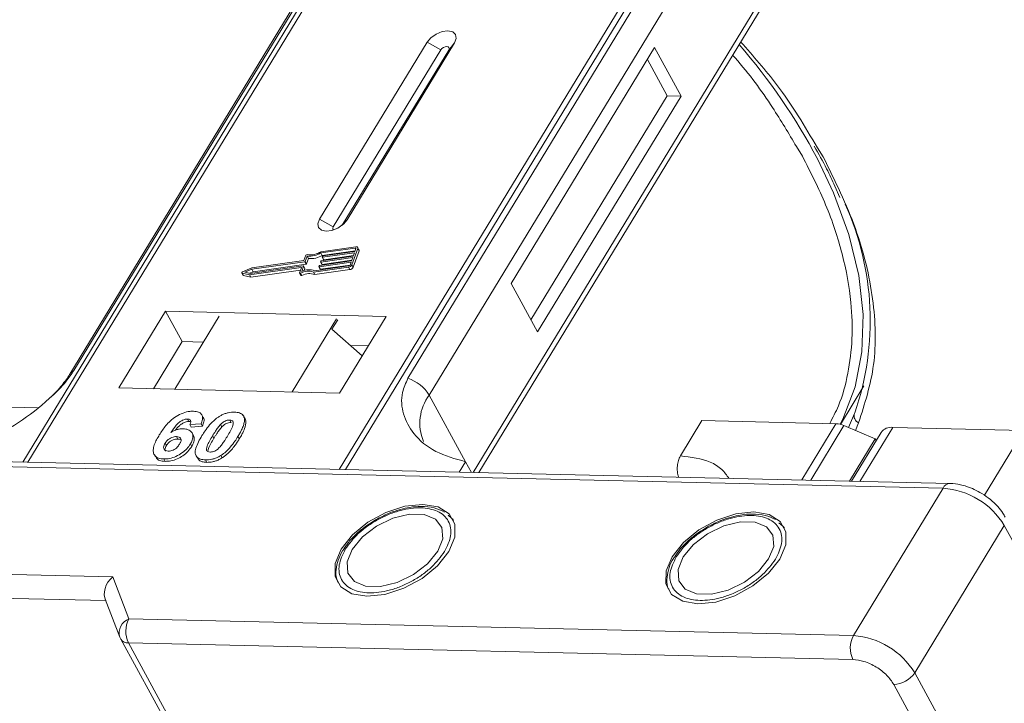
# Model space of a CAD drawing. Header units: millimetres. Extents: x 1675 to 3137, y 343 to 1376.
# Tile 68 of 84: x 2653 to 2704, y 1257 to 1293. Entities that reach past the tile are written whole.
import ezdxf

# ---------------------------------------------------------------- set-up
doc = ezdxf.new("R2010")
doc.units = ezdxf.units.MM

msp = doc.modelspace()

# ---------------------------------------------------------------- linework, layer by layer
at = {"color": 7, "linetype": 'Continuous', "lineweight": 15}
for p, q in [((2674.754, 1305.804), (2652.964, 1269.994)), ((2653.233, 1269.988), (2675.04, 1305.825)), ((2691.256, 1305.453), (2669.45, 1269.616)), ((2669.783, 1269.608), (2691.573, 1305.418)), ((2670.729, 1299.738), (2655.416, 1274.572)), ((2655.63, 1274.758), (2670.943, 1299.924)), ((2688.347, 1299.525), (2673.034, 1274.359)), ((2674.142, 1273.482), (2689.455, 1298.648)), ((2691.697, 1294.55), (2676.427, 1269.456)), ((2676.725, 1269.449), (2691.73, 1294.109)), ((2674.026, 1291.845), (2668.424, 1282.638)), ((2669.86, 1282.605), (2675.463, 1291.812)), ((2674.026, 1291.845), (2674.747, 1291.455)), ((2675.463, 1291.812), (2675.156, 1291.445)), ((2685.878, 1291.572), (2678.409, 1279.296)), ((2687.258, 1289.051), (2685.878, 1291.572)), ((2674.747, 1291.455), (2669.144, 1282.248)), ((2669.604, 1282.321), (2675.156, 1291.445)), ((2686.54, 1289.067), (2685.505, 1290.959)), ((2679.443, 1277.405), (2686.54, 1289.067)), ((2679.788, 1276.775), (2687.258, 1289.051)), ((2687.258, 1289.051), (2686.54, 1289.067)), ((2693.27, 1286.425), (2693.583, 1285.916)), ((2694.661, 1285.891), (2694.36, 1286.358)), ((2695.263, 1284.358), (2695.534, 1283.773)), ((2669.144, 1282.248), (2668.424, 1282.638)), ((2669.86, 1282.605), (2669.672, 1282.379)), ((2667.714, 1280.759), (2667.616, 1280.484)), ((2667.787, 1280.718), (2667.688, 1280.444)), ((2667.856, 1280.592), (2667.787, 1280.718)), ((2670.317, 1281.204), (2668.5, 1280.946)), ((2670.291, 1281.133), (2668.503, 1280.879)), ((2668.572, 1280.753), (2668.503, 1280.879)), ((2668.524, 1280.479), (2670.184, 1280.714)), ((2668.572, 1280.753), (2670.286, 1280.997)), ((2670.248, 1280.892), (2668.588, 1280.656)), ((2668.613, 1280.727), (2670.273, 1280.963)), ((2668.657, 1280.53), (2670.196, 1280.748)), ((2670.11, 1280.266), (2670.416, 1281.117)), ((2670.179, 1280.14), (2670.485, 1280.991)), ((2670.184, 1280.714), (2670.248, 1280.892)), ((2670.273, 1280.963), (2670.324, 1281.104)), ((2670.317, 1281.085), (2670.291, 1281.133)), ((2670.483, 1281.046), (2670.414, 1281.172)), ((2670.416, 1281.117), (2670.485, 1280.991)), ((2664.823, 1279.818), (2667.582, 1280.21)), ((2667.659, 1280.423), (2664.899, 1280.031)), ((2667.616, 1280.484), (2664.906, 1280.099)), ((2664.968, 1279.905), (2667.728, 1280.297)), ((2667.668, 1280.079), (2667.599, 1280.205)), ((2667.728, 1280.297), (2667.659, 1280.423)), ((2667.757, 1280.318), (2667.688, 1280.444)), ((2667.757, 1280.318), (2667.856, 1280.592)), ((2668.172, 1279.957), (2669.96, 1280.211)), ((2668.393, 1280.174), (2668.405, 1280.209)), ((2670.07, 1280.395), (2668.409, 1280.159)), ((2668.435, 1280.23), (2670.095, 1280.466)), ((2668.478, 1280.033), (2670.018, 1280.252)), ((2668.482, 1280.422), (2668.495, 1280.458)), ((2668.482, 1280.413), (2668.551, 1280.287)), ((2670.159, 1280.643), (2668.498, 1280.408)), ((2668.567, 1280.282), (2668.498, 1280.408)), ((2668.567, 1280.282), (2670.107, 1280.5)), ((2668.571, 1280.67), (2668.584, 1280.706)), ((2668.571, 1280.661), (2668.64, 1280.535)), ((2668.657, 1280.53), (2668.588, 1280.656)), ((2670.019, 1280.253), (2670.07, 1280.395)), ((2670.095, 1280.466), (2670.159, 1280.643)), ((2670.179, 1280.14), (2670.11, 1280.266)), ((2664.375, 1279.837), (2664.444, 1279.711)), ((2664.391, 1279.827), (2664.779, 1279.745)), ((2664.46, 1279.701), (2664.391, 1279.827)), ((2664.906, 1280.099), (2664.415, 1279.892)), ((2664.46, 1279.701), (2664.848, 1279.619)), ((2664.899, 1280.031), (2664.538, 1279.879)), ((2664.538, 1279.879), (2664.823, 1279.818)), ((2664.779, 1279.745), (2667.465, 1280.126)), ((2664.848, 1279.619), (2664.779, 1279.745)), ((2664.783, 1279.827), (2664.968, 1279.905)), ((2664.848, 1279.619), (2667.437, 1279.986)), ((2664.968, 1279.905), (2664.899, 1280.031)), ((2667.482, 1280.112), (2667.39, 1279.855)), ((2667.39, 1279.837), (2667.459, 1279.711)), ((2667.513, 1279.706), (2667.444, 1279.832)), ((2667.479, 1280.102), (2667.465, 1280.126)), ((2667.599, 1280.196), (2667.501, 1279.922)), ((2667.668, 1280.07), (2667.599, 1280.196)), ((2667.63, 1279.965), (2667.668, 1280.07)), ((2668.118, 1279.882), (2669.935, 1280.14)), ((2668.187, 1279.756), (2668.118, 1279.882)), ((2668.187, 1279.756), (2670.004, 1280.014)), ((2668.393, 1280.165), (2668.462, 1280.039)), ((2668.478, 1280.033), (2668.409, 1280.159)), ((2669.935, 1280.14), (2670.004, 1280.014)), ((2678.409, 1279.296), (2679.788, 1276.775)), ((2660.408, 1277.843), (2657.98, 1273.853)), ((2671.901, 1277.579), (2660.408, 1277.843)), ((2660.408, 1277.843), (2661.27, 1276.267)), ((2663.205, 1277.592), (2660.889, 1273.786)), ((2666.995, 1273.646), (2669.311, 1277.452)), ((2669.373, 1277.397), (2669.074, 1276.906)), ((2669.473, 1273.589), (2671.901, 1277.579)), ((2669.074, 1276.906), (2670.656, 1275.533)), ((2661.27, 1276.267), (2659.776, 1273.812)), ((2662.383, 1276.241), (2661.27, 1276.267)), ((2670.967, 1276.044), (2670.043, 1276.065)), ((2657.98, 1273.853), (2669.473, 1273.589)), ((2695.565, 1271.96), (2696.784, 1273.964)), ((2674.142, 1273.482), (2676.039, 1270.015)), ((2653.74, 1272.825), (2651.241, 1272.882)), ((2696.292, 1272.521), (2695.988, 1271.794)), ((2696.312, 1272.561), (2696.292, 1272.521)), ((2661.544, 1272.236), (2661.613, 1272.11)), ((2662.367, 1272.324), (2662.298, 1272.45)), ((2663.748, 1272.185), (2663.817, 1272.059)), ((2664.428, 1272.446), (2664.422, 1272.458)), ((2664.501, 1272.327), (2664.57, 1272.201)), ((2687.224, 1270.314), (2688.345, 1272.155)), ((2688.345, 1272.155), (2695.329, 1271.995)), ((2695.329, 1271.995), (2693.545, 1269.063)), ((2696.343, 1271.642), (2696.511, 1272.045)), ((2662.263, 1271.985), (2661.679, 1271.946)), ((2661.679, 1271.946), (2661.748, 1271.82)), ((2661.748, 1271.82), (2662.332, 1271.859)), ((2661.857, 1271.378), (2661.788, 1271.504)), ((2662.263, 1271.985), (2662.332, 1271.859)), ((2663.345, 1271.826), (2663.276, 1271.952)), ((2695.747, 1271.896), (2694.017, 1269.052)), ((2695.747, 1271.896), (2697.378, 1271.201)), ((2697.68, 1271.543), (2696.135, 1269.003)), ((2696.581, 1268.993), (2698.29, 1271.802)), ((2705.114, 1271.646), (2698.29, 1271.802)), ((2705.114, 1271.646), (2703.061, 1268.272)), ((2660.381, 1270.979), (2660.45, 1270.853)), ((2660.98, 1271.323), (2661.049, 1271.197)), ((2662.853, 1271.359), (2662.922, 1271.233)), ((2664.18, 1271.329), (2664.248, 1271.203)), ((2696.042, 1269.005), (2697.378, 1271.201)), ((2697.423, 1271.12), (2697.378, 1271.201)), ((2661.701, 1270.938), (2661.77, 1270.812)), ((2701.274, 1268.885), (2650.216, 1270.057)), ((2659.816, 1270.388), (2659.885, 1270.262)), ((2660.31, 1270.158), (2660.379, 1270.032)), ((2662.003, 1270.322), (2662.072, 1270.196)), ((2662.484, 1270.108), (2662.553, 1269.982)), ((2663.291, 1270.342), (2663.36, 1270.216)), ((2676.039, 1270.015), (2675.708, 1269.472)), ((2676.039, 1270.015), (2676.344, 1269.457)), ((2650.314, 1269.797), (2700.909, 1268.636)), ((2700.909, 1268.636), (2696.241, 1260.964)), ((2675.317, 1267.062), (2675.121, 1267.237)), ((2675.347, 1267.043), (2675.415, 1266.952)), ((2692.556, 1266.667), (2692.36, 1266.841)), ((2692.586, 1266.647), (2692.654, 1266.556)), ((2699.43, 1259.023), (2704.099, 1266.695)), ((2704.099, 1266.695), (2725.136, 1228.242)), ((2669.821, 1265.647), (2669.713, 1265.496)), ((2687.06, 1265.252), (2686.953, 1265.1)), ((2657.653, 1264.027), (2632.182, 1264.612)), ((2658.501, 1261.83), (2657.653, 1264.027)), ((2632.153, 1263.368), (2657.288, 1262.791)), ((2657.261, 1262.862), (2658.025, 1260.882)), ((2696.241, 1260.964), (2658.501, 1261.83)), ((2658.057, 1260.812), (2658.025, 1260.882)), ((2658.057, 1260.812), (2658.074, 1260.777)), ((2658.074, 1260.777), (2680.491, 1219.802)), ((2658.472, 1260.585), (2696.212, 1259.719)), ((2658.472, 1260.585), (2680.889, 1219.611)), ((2720.468, 1220.57), (2699.43, 1259.023)), ((2698.338, 1258.426), (2719.376, 1219.972))]:
    msp.add_line(p, q, dxfattribs=at)
at = {"color": 7, "linetype": 'Continuous', "lineweight": 15, "flags": 128}
for points in [[(2675.463, 1291.812), (2675.551, 1292.048), (2675.516, 1292.25), (2675.364, 1292.389), (2675.118, 1292.442), (2674.815, 1292.402), (2674.501, 1292.274), (2674.224, 1292.078), (2674.026, 1291.845)], [(2675.156, 1291.445), (2675.181, 1291.512), (2675.171, 1291.57), (2675.128, 1291.61), (2675.058, 1291.625), (2674.971, 1291.613), (2674.882, 1291.577), (2674.803, 1291.521), (2674.747, 1291.455)], [(2695.546, 1271.964), (2695.679, 1272.226), (2696.325, 1273.907), (2696.682, 1275.73), (2696.748, 1277.673), (2696.522, 1279.716), (2696.006, 1281.836), (2695.205, 1284.01), (2694.361, 1285.781)], [(2668.424, 1282.638), (2668.336, 1282.402), (2668.37, 1282.199), (2668.522, 1282.06), (2668.769, 1282.007), (2669.072, 1282.048), (2669.386, 1282.175), (2669.663, 1282.371), (2669.86, 1282.605)], [(2669.144, 1282.248), (2669.119, 1282.18), (2669.129, 1282.123), (2669.172, 1282.083), (2669.177, 1282.081)], [(2670.324, 1281.104), (2670.326, 1281.111), (2670.326, 1281.117), (2670.324, 1281.123), (2670.32, 1281.128), (2670.315, 1281.131), (2670.308, 1281.133), (2670.3, 1281.134), (2670.291, 1281.133)], [(2670.317, 1281.204), (2670.343, 1281.206), (2670.366, 1281.204), (2670.387, 1281.197), (2670.403, 1281.187), (2670.414, 1281.173), (2670.42, 1281.157), (2670.421, 1281.138), (2670.416, 1281.117)], [(2667.582, 1280.21), (2667.587, 1280.211), (2667.591, 1280.21), (2667.594, 1280.209), (2667.597, 1280.207), (2667.599, 1280.205), (2667.6, 1280.202), (2667.6, 1280.199), (2667.599, 1280.196)], [(2668.498, 1280.408), (2668.494, 1280.407), (2668.49, 1280.408), (2668.487, 1280.409), (2668.484, 1280.41), (2668.482, 1280.413), (2668.481, 1280.416), (2668.481, 1280.419), (2668.482, 1280.422)], [(2668.588, 1280.656), (2668.583, 1280.656), (2668.579, 1280.656), (2668.576, 1280.657), (2668.573, 1280.659), (2668.571, 1280.661), (2668.57, 1280.664), (2668.57, 1280.667), (2668.571, 1280.67)], [(2664.391, 1279.827), (2664.382, 1279.831), (2664.376, 1279.837), (2664.373, 1279.846), (2664.375, 1279.856), (2664.381, 1279.866), (2664.39, 1279.876), (2664.401, 1279.885), (2664.415, 1279.892)], [(2667.444, 1279.832), (2667.432, 1279.828), (2667.42, 1279.826), (2667.409, 1279.826), (2667.4, 1279.828), (2667.393, 1279.833), (2667.389, 1279.839), (2667.388, 1279.847), (2667.39, 1279.855)], [(2667.459, 1279.711), (2667.462, 1279.707), (2667.469, 1279.702), (2667.478, 1279.7), (2667.489, 1279.7), (2667.501, 1279.702), (2667.513, 1279.706)], [(2667.465, 1280.126), (2667.47, 1280.127), (2667.474, 1280.126), (2667.477, 1280.125), (2667.48, 1280.123), (2667.482, 1280.121), (2667.483, 1280.118), (2667.483, 1280.115), (2667.482, 1280.112)], [(2668.409, 1280.159), (2668.405, 1280.159), (2668.401, 1280.159), (2668.398, 1280.161), (2668.395, 1280.162), (2668.393, 1280.165), (2668.392, 1280.167), (2668.392, 1280.17), (2668.393, 1280.174)], [(2673.813, 1267.795), (2672.876, 1267.698), (2671.888, 1267.376), (2670.946, 1266.86), (2670.143, 1266.202), (2669.555, 1265.466), (2669.242, 1264.723), (2669.234, 1264.046), (2669.532, 1263.503), (2670.106, 1263.145), (2670.9, 1263.008), (2671.837, 1263.105), (2672.825, 1263.427), (2673.767, 1263.942), (2674.571, 1264.601), (2675.158, 1265.337), (2675.471, 1266.08), (2675.479, 1266.756), (2675.182, 1267.3), (2674.608, 1267.658), (2673.813, 1267.795)], [(2691.053, 1267.4), (2690.116, 1267.302), (2689.128, 1266.98), (2688.186, 1266.465), (2687.382, 1265.807), (2686.795, 1265.07), (2686.482, 1264.327), (2686.474, 1263.651), (2686.771, 1263.107), (2687.345, 1262.749), (2688.139, 1262.612), (2689.076, 1262.709), (2690.064, 1263.031), (2691.006, 1263.547), (2691.81, 1264.205), (2692.397, 1264.942), (2692.71, 1265.684), (2692.719, 1266.361), (2692.421, 1266.905), (2691.847, 1267.263), (2691.053, 1267.4)], [(2670.13, 1265.453), (2669.868, 1264.799), (2669.907, 1264.217), (2670.241, 1263.779), (2670.83, 1263.536), (2671.603, 1263.519), (2672.467, 1263.728), (2673.318, 1264.139), (2674.053, 1264.703), (2674.583, 1265.35), (2674.845, 1266.004), (2674.807, 1266.585), (2674.473, 1267.024), (2673.884, 1267.266), (2673.11, 1267.284), (2672.246, 1267.075), (2671.395, 1266.664), (2670.66, 1266.1), (2670.13, 1265.453)], [(2687.369, 1265.057), (2687.108, 1264.403), (2687.146, 1263.822), (2687.48, 1263.384), (2688.069, 1263.141), (2688.843, 1263.123), (2689.707, 1263.332), (2690.558, 1263.744), (2691.293, 1264.307), (2691.823, 1264.955), (2692.085, 1265.609), (2692.046, 1266.19), (2691.712, 1266.628), (2691.123, 1266.871), (2690.35, 1266.889), (2689.485, 1266.679), (2688.635, 1266.268), (2687.9, 1265.705), (2687.369, 1265.057)]]:
    msp.add_lwpolyline(points, dxfattribs=at)
at = {"color": 7, "linetype": 'Continuous', "lineweight": 15}
for centre, radius, start, end in [((2665.572, 1270.457), 32.614, 28.0253, 40.7284), ((2682.392, 1277.356), 14.723, 340.9924, 24.3504), ((2667.781, 1280.727), 0.0736, 81.7629, 154.647), ((2667.9, 1281.886), 1.173, 264.4424, 300.9301), ((2667.958, 1281.783), 0.998, 260.3986, 302.9491), ((2667.969, 1281.76), 1.173, 264.4424, 300.9301), ((2668.618, 1280.689), 0.0381, 97.4207, 153.8527), ((2670.424, 1281.017), 0.0661, 336.9348, 26.0002), ((2667.654, 1280.461), 0.0381, 277.4207, 333.8527), ((2667.723, 1280.335), 0.0381, 277.4207, 333.8527), ((2668.44, 1280.193), 0.0381, 97.4207, 153.8527), ((2668.529, 1280.441), 0.0381, 97.4207, 153.8527), ((2668.563, 1280.296), 0.0149, 216.6597, 287.1115), ((2668.652, 1280.544), 0.0149, 216.6597, 287.1115), ((2669.905, 1280.367), 0.229, 277.4207, 333.8527), ((2669.95, 1280.287), 0.0762, 277.4207, 333.8527), ((2664.463, 1279.722), 0.0212, 210.2186, 262.8226), ((2667.836, 1279.114), 0.819, 69.8549, 118.6145), ((2667.881, 1279.098), 0.907, 71.2927, 114.8085), ((2667.905, 1278.987), 0.819, 69.8549, 118.6145), ((2667.658, 1280.074), 0.011, 336.9348, 26.0002), ((2668.474, 1280.047), 0.0149, 216.6597, 287.1115), ((2669.974, 1280.241), 0.229, 277.4207, 333.8527), ((2655.828, 1274.315), 0.486, 114.0436, 148.1804), ((2672.392, 1272.41), 2.052, 31.4947, 71.765), ((2676.088, 1272.019), 2.434, 143.0587, 202.974), ((2696.664, 1272.404), 0.39, 162.4358, 246.9533), ((2695.279, 1270.841), 1.154, 66.0507, 87.522), ((2698.21, 1271.143), 0.664, 83.0653, 142.99), ((2701.294, 1268.464), 0.422, 92.683, 155.9406), ((2700.632, 1264.588), 4.057, 31.2883, 86.0774), ((2658.779, 1261.096), 0.784, 110.787, 195.8296), ((2659.687, 1261.18), 1.352, 151.2883, 206.0774), ((2658.435, 1261.019), 0.436, 213.8439, 274.842), ((2697.427, 1260.314), 1.352, 151.2883, 206.0774), ((2695.963, 1256.916), 4.057, 31.2883, 86.0774), ((2698.308, 1259.778), 1.353, 271.2925, 326.0732)]:
    msp.add_arc(centre, radius, start, end, dxfattribs=at)
msp.add_ellipse((2657.998, 1263.397), major_axis=(0.549, 0.781), ratio=0.715737, start_param=1.232087, end_param=2.802883, dxfattribs=at)
for points, knots in [([(2694.36, 1286.358), (2693.711, 1287.463), (2692.614, 1289.332), (2691.017, 1291.13), (2690.365, 1291.865)], [0, 0, 0, 0, 0.591061, 1, 1, 1, 1]), ([(2689.943, 1291.172), (2689.986, 1291.126), (2690.789, 1290.244), (2691.943, 1288.646), (2692.867, 1287.1), (2693.27, 1286.425)], [0, 0, 0, 0, 0.030404, 0.5765971, 1, 1, 1, 1]), ([(2694.194, 1286.434), (2694.42, 1286.044), (2694.824, 1285.349), (2695.129, 1284.66), (2695.263, 1284.358)], [0, 0, 0, 0, 0.560181, 1, 1, 1, 1]), ([(2693.583, 1285.916), (2694.012, 1285.071), (2694.883, 1283.355), (2695.722, 1280.794), (2696.148, 1278.459), (2696.209, 1276.389), (2695.983, 1274.593), (2695.59, 1273.116), (2695.161, 1272.304), (2695.002, 1272.002)], [0, 0, 0, 0, 0.16408, 0.333248, 0.507181, 0.643138, 0.779117, 0.917968, 1, 1, 1, 1]), ([(2696.511, 1272.045), (2696.828, 1273.027), (2697.467, 1275.007), (2697.358, 1278.451), (2696.518, 1282.109), (2695.277, 1284.637), (2694.661, 1285.891)], [0, 0, 0, 0, 0.248086, 0.5, 0.751914, 1, 1, 1, 1]), ([(2649.461, 1270.625), (2649.98, 1270.762), (2651.016, 1271.036), (2652.763, 1272.006), (2654.201, 1273.116), (2655.166, 1274.081), (2655.504, 1274.575), (2655.63, 1274.758)], [0, 0, 0, 0, 0.2490962, 0.4982428, 0.745205, 0.90541, 1, 1, 1, 1]), ([(2655.414, 1274.571), (2655.41, 1274.565), (2655.316, 1274.381), (2655.002, 1273.979), (2654.601, 1273.52), (2654.308, 1273.265), (2654.229, 1273.197)], [0, 0, 0, 0, 0.014876, 0.423831, 0.846052, 1, 1, 1, 1]), ([(2673.034, 1274.359), (2672.923, 1274.113), (2672.638, 1273.483), (2672.747, 1272.465), (2673.305, 1271.391), (2674.396, 1270.472), (2675.493, 1270.167), (2676.039, 1270.015)], [0, 0, 0, 0, 0.125713, 0.321276, 0.524466, 0.763484, 1, 1, 1, 1]), ([(2660.081, 1271.406), (2660.133, 1271.488), (2660.289, 1271.734), (2660.561, 1272.074), (2660.951, 1272.382), (2661.313, 1272.562), (2661.631, 1272.64), (2661.802, 1272.643), (2661.864, 1272.644)], [0, 0, 0, 0, 0.142337, 0.429127, 0.589943, 0.751205, 0.909895, 1, 1, 1, 1]), ([(2661.864, 1272.644), (2661.958, 1272.635), (2662.127, 1272.619), (2662.283, 1272.501), (2662.353, 1272.327), (2662.325, 1272.143), (2662.277, 1272.02), (2662.263, 1271.985)], [0, 0, 0, 0, 0.2426908, 0.4390024, 0.635006, 0.8950587, 1, 1, 1, 1]), ([(2663.191, 1272.36), (2663.241, 1272.39), (2663.344, 1272.451), (2663.508, 1272.52), (2663.675, 1272.567), (2663.811, 1272.588), (2663.918, 1272.595), (2663.971, 1272.595), (2663.997, 1272.595)], [0, 0, 0, 0, 0.193776, 0.3936, 0.587864, 0.788908, 0.894169, 1, 1, 1, 1]), ([(2663.997, 1272.595), (2664.044, 1272.592), (2664.14, 1272.587), (2664.265, 1272.557), (2664.373, 1272.506), (2664.44, 1272.443), (2664.481, 1272.381), (2664.494, 1272.345), (2664.501, 1272.327)], [0, 0, 0, 0, 0.192627, 0.388684, 0.582013, 0.783201, 0.891038, 1, 1, 1, 1]), ([(2661.544, 1272.236), (2661.504, 1272.234), (2661.422, 1272.229), (2661.275, 1272.17), (2661.109, 1272.066), (2660.896, 1271.846), (2660.766, 1271.662), (2660.678, 1271.537)], [0, 0, 0, 0, 0.112049, 0.22438, 0.370115, 0.570276, 1, 1, 1, 1]), ([(2660.924, 1271.654), (2660.924, 1271.654), (2660.98, 1271.732), (2661.083, 1271.851), (2661.261, 1271.998), (2661.411, 1272.075), (2661.533, 1272.108), (2661.591, 1272.109), (2661.613, 1272.11)], [0, 0, 0, 0, 0.000071, 0.368569, 0.571075, 0.774891, 0.911654, 1, 1, 1, 1]), ([(2661.679, 1271.946), (2661.699, 1271.994), (2661.73, 1272.069), (2661.719, 1272.159), (2661.674, 1272.21), (2661.608, 1272.232), (2661.562, 1272.235), (2661.544, 1272.236)], [0, 0, 0, 0, 0.33384, 0.524547, 0.716372, 0.891824, 1, 1, 1, 1]), ([(2661.613, 1272.11), (2661.652, 1272.109), (2661.696, 1272.107), (2661.72, 1272.088), (2661.723, 1272.086)], [0, 0, 0, 0, 0.900108, 1, 1, 1, 1]), ([(2662.304, 1271.377), (2662.355, 1271.459), (2662.472, 1271.645), (2662.721, 1271.967), (2662.979, 1272.223), (2663.17, 1272.347), (2663.191, 1272.36)], [0, 0, 0, 0, 0.237381, 0.538918, 0.949082, 1, 1, 1, 1]), ([(2662.332, 1271.859), (2662.359, 1271.938), (2662.414, 1272.099), (2662.421, 1272.266), (2662.367, 1272.319), (2662.364, 1272.322)], [0, 0, 0, 0, 0.4817849, 0.9693075, 1, 1, 1, 1]), ([(2663.276, 1271.952), (2663.319, 1271.994), (2663.388, 1272.062), (2663.513, 1272.138), (2663.627, 1272.176), (2663.704, 1272.185), (2663.744, 1272.185), (2663.748, 1272.185)], [0, 0, 0, 0, 0.334804, 0.542561, 0.750382, 0.970721, 1, 1, 1, 1]), ([(2663.345, 1271.826), (2663.388, 1271.868), (2663.457, 1271.936), (2663.582, 1272.012), (2663.696, 1272.05), (2663.773, 1272.059), (2663.813, 1272.059), (2663.817, 1272.059)], [0, 0, 0, 0, 0.334804, 0.542561, 0.750382, 0.970721, 1, 1, 1, 1]), ([(2663.748, 1272.185), (2663.787, 1272.181), (2663.856, 1272.173), (2663.921, 1272.125), (2663.948, 1272.037), (2663.918, 1271.869), (2663.796, 1271.625), (2663.684, 1271.437), (2663.627, 1271.341)], [0, 0, 0, 0, 0.105646, 0.186221, 0.267042, 0.431541, 0.712708, 1, 1, 1, 1]), ([(2664.501, 1272.327), (2664.509, 1272.293), (2664.525, 1272.225), (2664.514, 1272.081), (2664.468, 1271.898), (2664.381, 1271.694), (2664.283, 1271.503), (2664.214, 1271.387), (2664.18, 1271.329)], [0, 0, 0, 0, 0.118432, 0.239329, 0.449434, 0.664178, 0.83182, 1, 1, 1, 1]), ([(2664.248, 1271.203), (2664.297, 1271.285), (2664.404, 1271.468), (2664.541, 1271.769), (2664.608, 1272.031), (2664.578, 1272.166), (2664.57, 1272.201)], [0, 0, 0, 0, 0.2367747, 0.5279276, 0.8783337, 1, 1, 1, 1]), ([(2664.57, 1272.201), (2664.558, 1272.233), (2664.54, 1272.282), (2664.501, 1272.317), (2664.488, 1272.329)], [0, 0, 0, 0, 0.667997, 1, 1, 1, 1]), ([(2660.678, 1271.537), (2660.729, 1271.566), (2660.834, 1271.624), (2660.972, 1271.678), (2661.082, 1271.706), (2661.164, 1271.722), (2661.244, 1271.73), (2661.296, 1271.73), (2661.322, 1271.73)], [0, 0, 0, 0, 0.243654, 0.49576, 0.617892, 0.741503, 0.870025, 1, 1, 1, 1]), ([(2661.322, 1271.73), (2661.415, 1271.721), (2661.601, 1271.701), (2661.771, 1271.563), (2661.849, 1271.373), (2661.819, 1271.154), (2661.737, 1271.004), (2661.701, 1270.938)], [0, 0, 0, 0, 0.210216, 0.421975, 0.620016, 0.831037, 1, 1, 1, 1]), ([(2662.853, 1271.359), (2662.879, 1271.4), (2662.929, 1271.482), (2663.001, 1271.593), (2663.068, 1271.692), (2663.132, 1271.779), (2663.198, 1271.867), (2663.25, 1271.923), (2663.276, 1271.952)], [0, 0, 0, 0, 0.20527, 0.410616, 0.557148, 0.703844, 0.851475, 1, 1, 1, 1]), ([(2662.922, 1271.233), (2662.948, 1271.274), (2662.998, 1271.356), (2663.07, 1271.467), (2663.137, 1271.566), (2663.201, 1271.653), (2663.267, 1271.74), (2663.319, 1271.797), (2663.345, 1271.826)], [0, 0, 0, 0, 0.20527, 0.410616, 0.557148, 0.703844, 0.851475, 1, 1, 1, 1]), ([(2660.31, 1270.158), (2660.217, 1270.167), (2660.029, 1270.184), (2659.846, 1270.313), (2659.75, 1270.506), (2659.778, 1270.838), (2659.929, 1271.153), (2660.059, 1271.371), (2660.081, 1271.406)], [0, 0, 0, 0, 0.148269, 0.297647, 0.442421, 0.607851, 0.935658, 1, 1, 1, 1]), ([(2660.548, 1270.567), (2660.502, 1270.573), (2660.409, 1270.584), (2660.326, 1270.659), (2660.294, 1270.757), (2660.321, 1270.87), (2660.361, 1270.944), (2660.381, 1270.979)], [0, 0, 0, 0, 0.207905, 0.419981, 0.630626, 0.821735, 1, 1, 1, 1]), ([(2660.381, 1270.979), (2660.415, 1271.03), (2660.472, 1271.113), (2660.601, 1271.216), (2660.729, 1271.28), (2660.862, 1271.32), (2660.941, 1271.322), (2660.98, 1271.323)], [0, 0, 0, 0, 0.276721, 0.45687, 0.637007, 0.824068, 1, 1, 1, 1]), ([(2660.45, 1270.853), (2660.484, 1270.904), (2660.541, 1270.987), (2660.67, 1271.09), (2660.798, 1271.154), (2660.931, 1271.194), (2661.01, 1271.196), (2661.049, 1271.197)], [0, 0, 0, 0, 0.276721, 0.45687, 0.637007, 0.824068, 1, 1, 1, 1]), ([(2660.98, 1271.323), (2661.026, 1271.319), (2661.113, 1271.311), (2661.193, 1271.25), (2661.228, 1271.165), (2661.203, 1271.051), (2661.157, 1270.969), (2661.133, 1270.926)], [0, 0, 0, 0, 0.213757, 0.394944, 0.576585, 0.777311, 1, 1, 1, 1]), ([(2661.049, 1271.197), (2661.097, 1271.195), (2661.165, 1271.191), (2661.204, 1271.158), (2661.215, 1271.149)], [0, 0, 0, 0, 0.7157183, 1, 1, 1, 1]), ([(2661.77, 1270.812), (2661.813, 1270.894), (2661.899, 1271.059), (2661.919, 1271.258), (2661.864, 1271.344), (2661.846, 1271.371)], [0, 0, 0, 0, 0.401791, 0.807526, 1, 1, 1, 1]), ([(2662.484, 1270.108), (2662.391, 1270.116), (2662.203, 1270.134), (2662.023, 1270.261), (2661.933, 1270.458), (2661.994, 1270.837), (2662.177, 1271.157), (2662.304, 1271.377)], [0, 0, 0, 0, 0.1475277, 0.2965695, 0.43214, 0.6087374, 1, 1, 1, 1]), ([(2662.733, 1270.517), (2662.687, 1270.523), (2662.613, 1270.533), (2662.553, 1270.588), (2662.535, 1270.682), (2662.57, 1270.851), (2662.694, 1271.09), (2662.8, 1271.269), (2662.853, 1271.359)], [0, 0, 0, 0, 0.125351, 0.202197, 0.279182, 0.459742, 0.727968, 1, 1, 1, 1]), ([(2662.625, 1270.601), (2662.629, 1270.633), (2662.643, 1270.748), (2662.767, 1270.965), (2662.87, 1271.143), (2662.922, 1271.233)], [0, 0, 0, 0, 0.159501, 0.57679, 1, 1, 1, 1]), ([(2663.627, 1271.341), (2663.602, 1271.301), (2663.551, 1271.219), (2663.48, 1271.108), (2663.412, 1271.009), (2663.349, 1270.922), (2663.283, 1270.836), (2663.231, 1270.779), (2663.205, 1270.751)], [0, 0, 0, 0, 0.205942, 0.411959, 0.558149, 0.704502, 0.851801, 1, 1, 1, 1]), ([(2664.18, 1271.329), (2664.128, 1271.247), (2664.011, 1271.061), (2663.766, 1270.743), (2663.509, 1270.486), (2663.319, 1270.36), (2663.291, 1270.342)], [0, 0, 0, 0, 0.236629, 0.537361, 0.932986, 1, 1, 1, 1]), ([(2663.36, 1270.216), (2663.408, 1270.249), (2663.506, 1270.315), (2663.67, 1270.455), (2663.846, 1270.637), (2664.007, 1270.84), (2664.14, 1271.03), (2664.212, 1271.145), (2664.248, 1271.203)], [0, 0, 0, 0, 0.11827, 0.23888, 0.450732, 0.667209, 0.83334, 1, 1, 1, 1]), ([(2661.701, 1270.938), (2661.645, 1270.855), (2661.533, 1270.69), (2661.271, 1270.459), (2660.955, 1270.28), (2660.615, 1270.169), (2660.412, 1270.161), (2660.31, 1270.158)], [0, 0, 0, 0, 0.197831, 0.3973, 0.59891, 0.798741, 1, 1, 1, 1]), ([(2660.396, 1270.564), (2660.385, 1270.587), (2660.362, 1270.64), (2660.391, 1270.744), (2660.431, 1270.818), (2660.45, 1270.853)], [0, 0, 0, 0, 0.296139, 0.660307, 1, 1, 1, 1]), ([(2660.379, 1270.032), (2660.479, 1270.035), (2660.681, 1270.042), (2661.01, 1270.149), (2661.322, 1270.321), (2661.591, 1270.55), (2661.709, 1270.723), (2661.77, 1270.812)], [0, 0, 0, 0, 0.198208, 0.398397, 0.584963, 0.787074, 1, 1, 1, 1]), ([(2661.133, 1270.926), (2661.098, 1270.874), (2661.042, 1270.789), (2660.923, 1270.681), (2660.803, 1270.616), (2660.672, 1270.573), (2660.592, 1270.569), (2660.548, 1270.567)], [0, 0, 0, 0, 0.288697, 0.463553, 0.639942, 0.801808, 1, 1, 1, 1]), ([(2663.205, 1270.751), (2663.162, 1270.709), (2663.094, 1270.641), (2662.969, 1270.566), (2662.857, 1270.527), (2662.779, 1270.518), (2662.739, 1270.517), (2662.733, 1270.517)], [0, 0, 0, 0, 0.333678, 0.540413, 0.747264, 0.961209, 1, 1, 1, 1]), ([(2659.895, 1270.268), (2659.924, 1270.221), (2659.991, 1270.111), (2660.182, 1270.044), (2660.33, 1270.035), (2660.379, 1270.032)], [0, 0, 0, 0, 0.338595, 0.784132, 1, 1, 1, 1]), ([(2662.085, 1270.203), (2662.105, 1270.165), (2662.159, 1270.067), (2662.337, 1269.998), (2662.491, 1269.986), (2662.553, 1269.982)], [0, 0, 0, 0, 0.2754092, 0.7103646, 1, 1, 1, 1]), ([(2663.291, 1270.342), (2663.24, 1270.312), (2663.138, 1270.251), (2662.973, 1270.183), (2662.807, 1270.135), (2662.671, 1270.115), (2662.564, 1270.108), (2662.511, 1270.108), (2662.484, 1270.108)], [0, 0, 0, 0, 0.193769, 0.393564, 0.587886, 0.789131, 0.894283, 1, 1, 1, 1]), ([(2662.553, 1269.982), (2662.602, 1269.982), (2662.701, 1269.983), (2662.859, 1270.006), (2663.025, 1270.051), (2663.165, 1270.108), (2663.277, 1270.166), (2663.332, 1270.199), (2663.36, 1270.216)], [0, 0, 0, 0, 0.193594, 0.390501, 0.584817, 0.78683, 0.892868, 1, 1, 1, 1]), ([(2687.224, 1270.314), (2687.186, 1270.238), (2687.11, 1270.086), (2687.057, 1269.793), (2687.062, 1269.496), (2687.097, 1269.296), (2687.133, 1269.214), (2687.135, 1269.21)], [0, 0, 0, 0, 0.2465846, 0.4931691, 0.7397537, 0.9863383, 1, 1, 1, 1]), ([(2689.75, 1269.15), (2689.638, 1269.308), (2689.398, 1269.649), (2688.626, 1270.14), (2687.777, 1270.245), (2687.224, 1270.314)], [0, 0, 0, 0, 0.232888, 0.501331, 1, 1, 1, 1]), ([(2702.93, 1268.365), (2702.666, 1268.505), (2702.3, 1268.698), (2701.745, 1268.838), (2701.454, 1268.898), (2701.281, 1268.884), (2701.275, 1268.884)], [0, 0, 0, 0, 0.488444, 0.677599, 0.988653, 1, 1, 1, 1]), ([(2704.139, 1267.131), (2704.104, 1267.201), (2704.006, 1267.399), (2703.746, 1267.709), (2703.383, 1268.064), (2703.081, 1268.264), (2702.93, 1268.365)], [0, 0, 0, 0, 0.144277, 0.402847, 0.700432, 1, 1, 1, 1]), ([(2669.771, 1265.461), (2669.975, 1265.738), (2670.289, 1266.166), (2670.925, 1266.673), (2671.472, 1267.017), (2672.059, 1267.295), (2672.823, 1267.547), (2673.734, 1267.665), (2674.478, 1267.509), (2674.919, 1267.229), (2675.155, 1266.932), (2675.276, 1266.574), (2675.284, 1266.051), (2675.077, 1265.621), (2674.943, 1265.342)], [0, 0, 0, 0, 0.119721, 0.184837, 0.25, 0.315115, 0.380279, 0.5, 0.619721, 0.684837, 0.75, 0.815115, 0.880279, 1, 1, 1, 1]), ([(2674.941, 1267.397), (2674.769, 1267.478), (2674.412, 1267.647), (2673.778, 1267.706), (2673.172, 1267.656), (2672.622, 1267.535), (2672.055, 1267.349), (2671.666, 1267.154), (2671.456, 1267.048)], [0, 0, 0, 0, 0.19129, 0.397064, 0.559818, 0.686756, 0.830295, 1, 1, 1, 1]), ([(2671.456, 1267.048), (2671.174, 1266.877), (2670.78, 1266.637), (2670.296, 1266.212), (2670.008, 1265.923), (2669.863, 1265.71), (2669.821, 1265.647)], [0, 0, 0, 0, 0.431946, 0.604262, 0.884419, 1, 1, 1, 1]), ([(2687.01, 1265.065), (2687.214, 1265.342), (2687.529, 1265.77), (2688.164, 1266.278), (2688.712, 1266.621), (2689.298, 1266.899), (2690.063, 1267.152), (2690.973, 1267.269), (2691.717, 1267.114), (2692.158, 1266.834), (2692.395, 1266.537), (2692.515, 1266.178), (2692.524, 1265.655), (2692.316, 1265.225), (2692.182, 1264.947)], [0, 0, 0, 0, 0.119721, 0.184837, 0.25, 0.315115, 0.380279, 0.5, 0.619721, 0.684837, 0.75, 0.815115, 0.880279, 1, 1, 1, 1]), ([(2692.18, 1267.001), (2692.008, 1267.083), (2691.652, 1267.251), (2691.017, 1267.31), (2690.411, 1267.26), (2689.861, 1267.139), (2689.294, 1266.954), (2688.906, 1266.759), (2688.695, 1266.653)], [0, 0, 0, 0, 0.19129, 0.397064, 0.559818, 0.686756, 0.830295, 1, 1, 1, 1]), ([(2688.695, 1266.653), (2688.414, 1266.481), (2688.02, 1266.242), (2687.535, 1265.816), (2687.247, 1265.528), (2687.102, 1265.314), (2687.06, 1265.252)], [0, 0, 0, 0, 0.4319464, 0.6042616, 0.8844186, 1, 1, 1, 1]), ([(2669.713, 1265.496), (2669.685, 1265.458), (2669.542, 1265.261), (2669.382, 1264.888), (2669.268, 1264.39), (2669.27, 1263.97), (2669.382, 1263.759), (2669.418, 1263.69)], [0, 0, 0, 0, 0.062547, 0.320218, 0.586185, 0.865747, 1, 1, 1, 1]), ([(2674.943, 1265.342), (2674.739, 1265.065), (2674.424, 1264.637), (2673.789, 1264.13), (2673.241, 1263.786), (2672.655, 1263.508), (2671.89, 1263.256), (2670.98, 1263.138), (2670.235, 1263.294), (2669.795, 1263.574), (2669.558, 1263.87), (2669.438, 1264.229), (2669.429, 1264.752), (2669.636, 1265.182), (2669.771, 1265.461)], [0, 0, 0, 0, 0.119721, 0.184837, 0.25, 0.315115, 0.380279, 0.5, 0.619721, 0.684837, 0.75, 0.815115, 0.880279, 1, 1, 1, 1]), ([(2686.953, 1265.1), (2686.925, 1265.062), (2686.782, 1264.866), (2686.621, 1264.492), (2686.508, 1263.995), (2686.507, 1263.587), (2686.611, 1263.387), (2686.641, 1263.33)], [0, 0, 0, 0, 0.06399, 0.327606, 0.599709, 0.88572, 1, 1, 1, 1]), ([(2692.182, 1264.947), (2691.978, 1264.669), (2691.664, 1264.242), (2691.028, 1263.734), (2690.48, 1263.391), (2689.894, 1263.113), (2689.129, 1262.86), (2688.219, 1262.743), (2687.475, 1262.898), (2687.034, 1263.178), (2686.798, 1263.475), (2686.677, 1263.834), (2686.668, 1264.356), (2686.876, 1264.787), (2687.01, 1265.065)], [0, 0, 0, 0, 0.119721, 0.184837, 0.25, 0.315115, 0.380279, 0.5, 0.619721, 0.684837, 0.75, 0.815115, 0.880279, 1, 1, 1, 1]), ([(2654.44, 1222.178), (2653.475, 1222.229), (2651.514, 1222.333), (2648.356, 1222.891), (2645.306, 1223.696), (2642.443, 1224.69), (2639.814, 1225.79), (2637.2, 1227.073), (2633.782, 1229.016), (2630.553, 1231.255), (2627.632, 1233.701), (2625.434, 1235.788), (2623.312, 1238.126), (2621.384, 1240.674), (2619.828, 1243.202), (2618.622, 1245.723), (2617.775, 1248.246), (2617.36, 1250.545), (2617.302, 1252.582), (2617.516, 1254.357), (2617.999, 1256.023), (2619.005, 1258.067), (2620.529, 1259.791), (2622.504, 1261.134), (2624.34, 1262.02), (2626.575, 1262.704), (2629.195, 1263.13), (2631.09, 1263.145), (2632.022, 1263.153)], [0, 0, 0, 0, 0.038823, 0.07885, 0.119997, 0.152169, 0.184336, 0.217193, 0.250044, 0.315664, 0.347836, 0.380003, 0.421155, 0.461181, 0.5, 0.538824, 0.57885, 0.619997, 0.652169, 0.684336, 0.717193, 0.750044, 0.815664, 0.847836, 0.880003, 0.921155, 0.961179, 1, 1, 1, 1]), ([(2696.212, 1259.719), (2696.402, 1259.698), (2696.695, 1259.666), (2697.116, 1259.501), (2697.434, 1259.333), (2697.729, 1259.128), (2698.069, 1258.83), (2698.232, 1258.585), (2698.338, 1258.426)], [0, 0, 0, 0, 0.239443, 0.369807, 0.5, 0.630364, 0.760557, 1, 1, 1, 1])]:
    msp.add_open_spline(points, degree=3, knots=knots, dxfattribs=at)

doc.saveas('drawing.dxf')
